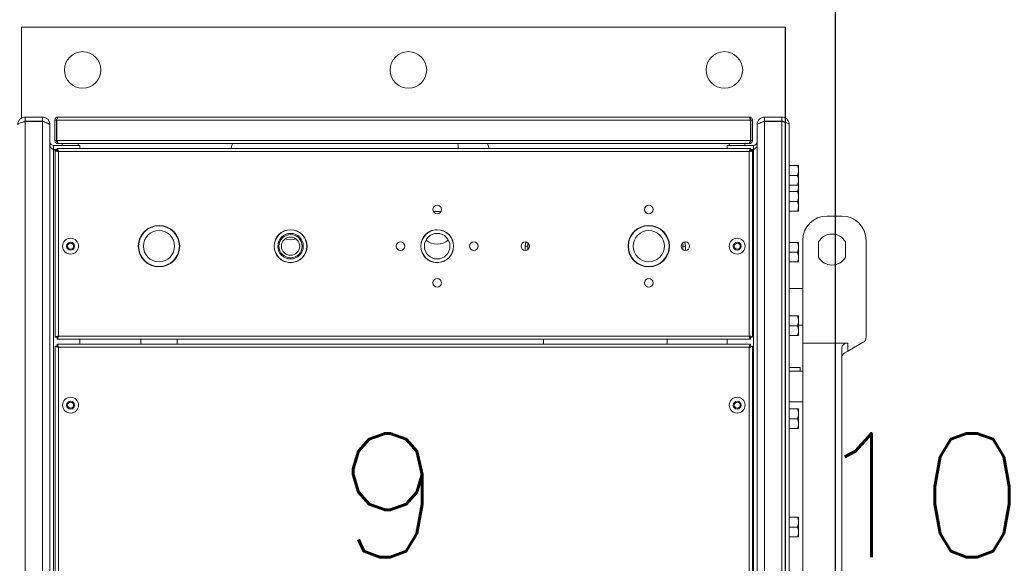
# Model space of a CAD drawing. Extents: x -118.2 to -44.5, y -40.2 to 1.8.
# Tile 45 of 56: x -82.313 to -81.517, y -18.381 to -17.942. Entities that reach past the tile are written whole.
import ezdxf
from ezdxf.enums import TextEntityAlignment as Align

# ---------------------------------------------------------------- set-up
doc = ezdxf.new("R2010")
doc.units = 0
doc.header["$MEASUREMENT"] = 0
doc.layers.add('CIRCUITOS', color=2, linetype='Continuous')
doc.layers.add('PAREDES', color=8, linetype='Continuous')
doc.styles.add('ROMANS', font='romans')

# ---------------------------------------------------------------- blocks, each defined once
blk = doc.blocks.new('LS-19')
for p, q in [((-133.17543, 58.00436), (-133.17543, 59.66996)), ((-133.21591, 58.0947), (-133.21591, 59.18469))]:
    blk.add_line(p, q)
at = {"linetype": 'Continuous', "lineweight": 15}
for p, q in [((-133.21591, 59.18469), (-133.83397, 59.18469)), ((-133.83397, 59.18469), (-133.83397, 59.11115)), ((-133.21591, 59.11124), (-133.21591, 59.18469)), ((-133.83101, 59.11202), (-133.83101, 59.10887)), ((-133.83101, 59.11202), (-133.81719, 59.11202)), ((-133.83101, 59.10887), (-133.81719, 59.10887)), ((-133.83101, 58.17087), (-133.83101, 59.10852)), ((-133.83101, 59.10852), (-133.81719, 59.10852)), ((-133.81719, 59.10887), (-133.81719, 59.11202)), ((-133.81719, 58.17087), (-133.81719, 59.10852)), ((-133.80712, 59.10946), (-133.80583, 59.10946)), ((-133.80712, 59.10946), (-133.80712, 59.09317)), ((-133.80583, 59.10946), (-133.80583, 59.09317)), ((-133.80548, 59.10946), (-133.2442, 59.10946)), ((-133.80548, 59.10946), (-133.80548, 59.09317)), ((-133.80455, 59.11202), (-133.24513, 59.11202)), ((-133.2442, 59.10946), (-133.2442, 59.09317)), ((-133.24256, 59.10946), (-133.24385, 59.10946)), ((-133.24385, 59.10946), (-133.24385, 59.09317)), ((-133.24256, 59.10946), (-133.24256, 59.09317)), ((-133.23269, 59.10887), (-133.23269, 59.11202)), ((-133.21887, 59.11202), (-133.23269, 59.11202)), ((-133.21887, 59.10887), (-133.23269, 59.10887)), ((-133.23269, 59.10852), (-133.23269, 58.17087)), ((-133.21887, 59.10852), (-133.23269, 59.10852)), ((-133.21887, 59.11202), (-133.21887, 59.10887)), ((-133.21887, 59.10852), (-133.21887, 58.17087)), ((-133.81107, 59.10555), (-133.81107, 59.1059)), ((-133.81107, 58.17384), (-133.81107, 59.10555)), ((-133.23881, 59.1059), (-133.23861, 59.1059)), ((-133.23881, 59.1059), (-133.23881, 59.10555)), ((-133.23881, 59.10555), (-133.23881, 58.17384)), ((-133.21275, 59.1059), (-133.21275, 58.17349)), ((-133.80583, 59.09317), (-133.80712, 59.09317)), ((-133.80548, 59.09317), (-133.2442, 59.09317)), ((-133.24385, 59.09317), (-133.24256, 59.09317)), ((-133.8081, 59.08596), (-133.8081, 59.08912)), ((-133.8081, 59.08912), (-133.78688, 59.08912)), ((-133.8081, 59.08596), (-133.80509, 59.08596)), ((-133.8081, 58.19378), (-133.8081, 59.08561)), ((-133.8081, 59.08561), (-133.80509, 59.08561)), ((-133.80672, 59.08502), (-133.80672, 58.93406)), ((-133.80672, 59.08502), (-133.80544, 59.08502)), ((-133.2442, 59.08665), (-133.80509, 59.08665)), ((-133.80509, 59.08665), (-133.80509, 59.08537)), ((-133.80455, 59.0906), (-133.80455, 59.09085)), ((-133.80455, 59.0906), (-133.8042, 59.0906)), ((-133.8042, 59.0906), (-133.24548, 59.0906)), ((-133.80415, 59.08408), (-133.80415, 58.935)), ((-133.24513, 59.08408), (-133.80415, 59.08408)), ((-133.80119, 59.0906), (-133.80119, 59.08912)), ((-133.78836, 59.08912), (-133.78836, 59.0906)), ((-133.78688, 59.08665), (-133.78688, 59.08912)), ((-133.66443, 59.08665), (-133.66401, 59.08836)), ((-133.66401, 59.08836), (-133.6633, 59.0906)), ((-133.48078, 59.08911), (-133.48107, 59.0906)), ((-133.48061, 59.08665), (-133.48078, 59.08911)), ((-133.45616, 59.08836), (-133.45688, 59.0906)), ((-133.45574, 59.08665), (-133.45616, 59.08836)), ((-133.24177, 59.08912), (-133.263, 59.08912)), ((-133.263, 59.08665), (-133.263, 59.08912)), ((-133.26152, 59.0906), (-133.26152, 59.08912)), ((-133.24869, 59.08912), (-133.24869, 59.0906)), ((-133.24548, 59.0906), (-133.24513, 59.0906)), ((-133.24513, 59.0906), (-133.24513, 59.09086)), ((-133.24513, 58.935), (-133.24513, 59.08408)), ((-133.2442, 59.08665), (-133.2442, 59.08537)), ((-133.24177, 59.08596), (-133.2442, 59.08596)), ((-133.24177, 59.08561), (-133.2442, 59.08561)), ((-133.24256, 59.08502), (-133.24385, 59.08502)), ((-133.24256, 58.93406), (-133.24256, 59.08502)), ((-133.24177, 59.08596), (-133.24177, 59.08912)), ((-133.24177, 59.08596), (-133.24109, 59.08608)), ((-133.24177, 59.08561), (-133.24177, 58.19378)), ((-133.21275, 59.07284), (-133.20605, 59.07284)), ((-133.20534, 59.07284), (-133.20534, 59.06889)), ((-133.20534, 59.06889), (-133.20534, 59.061)), ((-133.21275, 59.06494), (-133.20605, 59.06494)), ((-133.20534, 59.061), (-133.20534, 59.05705)), ((-133.21275, 59.05705), (-133.20605, 59.05705)), ((-133.21275, 59.05182), (-133.20605, 59.05182)), ((-133.20547, 59.05705), (-133.20534, 59.05575)), ((-133.20534, 59.05707), (-133.20534, 59.05575)), ((-133.20534, 59.05575), (-133.20534, 59.05181)), ((-133.20534, 59.05182), (-133.20534, 59.04787)), ((-133.21275, 59.04392), (-133.20605, 59.04392)), ((-133.20534, 59.04787), (-133.20534, 59.03997)), ((-133.21275, 59.03602), (-133.20605, 59.03602)), ((-133.20534, 59.03997), (-133.20534, 59.03602)), ((-133.18214, 59.03205), (-133.17029, 59.03205)), ((-133.50901, 59.0147), (-133.50891, 59.01457)), ((-133.20189, 58.92937), (-133.20189, 59.0123)), ((-133.15054, 59.0123), (-133.15054, 58.93419)), ((-133.4264, 59.00766), (-133.42621, 59.00959)), ((-133.4264, 59.00421), (-133.4264, 59.00766)), ((-133.42443, 59.00766), (-133.4264, 59.00766)), ((-133.42621, 59.00959), (-133.4258, 59.01107)), ((-133.42428, 59.00921), (-133.42443, 59.00766)), ((-133.42443, 59.00766), (-133.42443, 59.00483)), ((-133.42402, 59.01017), (-133.42428, 59.00921)), ((-133.29899, 59.00921), (-133.29925, 59.01017)), ((-133.29884, 59.00766), (-133.29899, 59.00921)), ((-133.29884, 59.00766), (-133.29687, 59.00766)), ((-133.29884, 59.00483), (-133.29884, 59.00766)), ((-133.29747, 59.01107), (-133.29706, 59.00959)), ((-133.29706, 59.00959), (-133.29687, 59.00766)), ((-133.29687, 59.00766), (-133.29687, 59.00421)), ((-133.21275, 59.01068), (-133.20605, 59.01068)), ((-133.20534, 59.01068), (-133.20534, 59.00673)), ((-133.20534, 59.00673), (-133.20534, 58.99883)), ((-133.18905, 58.99863), (-133.18905, 59.01117)), ((-133.16733, 59.01117), (-133.16733, 58.99863)), ((-133.21275, 59.00278), (-133.20605, 59.00278)), ((-133.20534, 58.99883), (-133.20534, 58.99488)), ((-133.21275, 58.99488), (-133.20605, 58.99488)), ((-133.20189, 58.97331), (-133.21275, 58.97331)), ((-133.21275, 58.95123), (-133.20605, 58.95123)), ((-133.20534, 58.95123), (-133.20534, 58.94728)), ((-133.21275, 58.94333), (-133.20605, 58.94333)), ((-133.20534, 58.94728), (-133.20534, 58.93938)), ((-133.20534, 58.94369), (-133.20189, 58.94369)), ((-133.80672, 58.93406), (-133.80544, 58.93406)), ((-133.80509, 58.93243), (-133.80509, 58.93371)), ((-133.80509, 58.93243), (-133.2442, 58.93243)), ((-133.80415, 58.935), (-133.24513, 58.935)), ((-133.78688, 58.93243), (-133.78688, 58.92848)), ((-133.73761, 58.93243), (-133.73761, 58.92848)), ((-133.70799, 58.92848), (-133.70799, 58.93243)), ((-133.41159, 58.93243), (-133.41159, 58.92848)), ((-133.31168, 58.92848), (-133.31168, 58.93243)), ((-133.263, 58.92848), (-133.263, 58.93243)), ((-133.2442, 58.93243), (-133.2442, 58.93371)), ((-133.24256, 58.93406), (-133.24385, 58.93406)), ((-133.21275, 58.93543), (-133.20605, 58.93543)), ((-133.20534, 58.93938), (-133.20534, 58.93543)), ((-133.80672, 58.92685), (-133.80672, 58.19417)), ((-133.80672, 58.92685), (-133.80544, 58.92685)), ((-133.80509, 58.92848), (-133.80509, 58.9272)), ((-133.2442, 58.92848), (-133.80509, 58.92848)), ((-133.80415, 58.92591), (-133.80415, 58.19511)), ((-133.24513, 58.92591), (-133.80415, 58.92591)), ((-133.24513, 58.19511), (-133.24513, 58.92591)), ((-133.2442, 58.92848), (-133.2442, 58.9272)), ((-133.24256, 58.92685), (-133.24385, 58.92685)), ((-133.24256, 58.19417), (-133.24256, 58.92685)), ((-133.16617, 58.92937), (-133.20189, 58.92937)), ((-133.20189, 58.92937), (-133.20189, 58.37388)), ((-133.17029, 58.92511), (-133.17029, 58.32444)), ((-133.16617, 58.92937), (-133.16535, 58.92937)), ((-133.15301, 58.92992), (-133.16535, 58.92279)), ((-133.16535, 58.92937), (-133.16535, 58.92279)), ((-133.16535, 58.92279), (-133.16782, 58.92137)), ((-133.20386, 58.90962), (-133.21275, 58.90962)), ((-133.20386, 58.90666), (-133.20386, 58.90962)), ((-133.20189, 58.90666), (-133.21275, 58.90666)), ((-133.20189, 58.88187), (-133.21275, 58.88187)), ((-133.21275, 58.87607), (-133.20605, 58.87607)), ((-133.20534, 58.87607), (-133.20534, 58.87212)), ((-133.21275, 58.86817), (-133.20605, 58.86817)), ((-133.20534, 58.87212), (-133.20534, 58.86422)), ((-133.21275, 58.86027), (-133.20605, 58.86027)), ((-133.20534, 58.86422), (-133.20534, 58.86027)), ((-133.21275, 58.78848), (-133.20605, 58.78848)), ((-133.20534, 58.78848), (-133.20534, 58.78453)), ((-133.21275, 58.78058), (-133.20605, 58.78058)), ((-133.20534, 58.78453), (-133.20534, 58.77663)), ((-133.21275, 58.77268), (-133.20605, 58.77268)), ((-133.20534, 58.77663), (-133.20534, 58.77268))]:
    blk.add_line(p, q, dxfattribs=at)
for centre, radius in [((-133.78461, 59.15014), 0.01481), ((-133.52099, 59.15014), 0.01481), ((-133.26527, 59.15014), 0.01481), ((-133.49769, 59.03728), 0.00346), ((-133.32649, 59.03728), 0.00346), ((-133.7228, 59.00766), 0.01678), ((-133.7228, 59.00766), 0.01649), ((-133.7228, 59.00766), 0.01264), ((-133.61637, 59.00766), 0.01333), ((-133.61637, 59.00766), 0.01318), ((-133.49769, 59.00766), 0.01333), ((-133.49769, 59.00766), 0.01318), ((-133.32649, 59.00766), 0.01678), ((-133.32649, 59.00766), 0.01649), ((-133.32649, 59.00766), 0.01264), ((-133.79438, 59.00766), 0.00642), ((-133.61637, 59.00766), 0.01035), ((-133.61637, 59.00766), 0.00938), ((-133.61637, 59.00766), 0.0074), ((-133.49769, 59.00766), 0.01035), ((-133.25491, 59.00766), 0.00642), ((-133.79438, 59.00766), 0.00321), ((-133.79438, 59.00766), 0.00247), ((-133.52731, 59.00766), 0.00346), ((-133.46807, 59.00766), 0.00346), ((-133.4264, 59.00766), 0.00346), ((-133.29687, 59.00766), 0.00346), ((-133.25491, 59.00766), 0.00321), ((-133.25491, 59.00766), 0.00247), ((-133.49769, 58.97804), 0.00346), ((-133.32649, 58.97804), 0.00346), ((-133.79438, 58.87911), 0.00642), ((-133.25491, 58.87911), 0.00642), ((-133.79438, 58.87911), 0.00321), ((-133.79438, 58.87911), 0.00247), ((-133.25491, 58.87911), 0.00321), ((-133.25491, 58.87911), 0.00247)]:
    blk.add_circle(centre, radius, dxfattribs=at)
for centre, radius, start, end in [((-133.49789, 59.01592), 0.01988, 80.78243, 98.15733), ((-133.18214, 59.0123), 0.01975, 90, 180), ((-133.17029, 59.0123), 0.01975, 0, 90), ((-133.49789, 59.00766), 0.01318, 89.56826, 138.30584), ((-133.61637, 59.0233), 0.0106, 245.63242, 294.36758), ((-133.49789, 59.02393), 0.01456, 231.98034, 309.44273), ((-133.17819, 59.0049), 0.01254, 29.98667, 150.01333), ((-133.49789, 59.00766), 0.01318, 221.69406, 270.43148), ((-133.17819, 59.0049), 0.01254, 209.98667, 330.01333), ((-133.15548, 58.93419), 0.00494, 300, 0), ((-133.16535, 58.91709), 0.00494, 120, 180)]:
    blk.add_arc(centre, radius, start, end, dxfattribs=at)
for points, knots in [([(-133.83101, 59.11202), (-133.83172, 59.11195), (-133.83315, 59.11181), (-133.83503, 59.11068), (-133.83642, 59.10902), (-133.83706, 59.10732), (-133.83711, 59.10625), (-133.83713, 59.1059)], [0, 0, 0, 0, 0.222503, 0.445032, 0.667561, 0.890089, 1, 1, 1, 1]), ([(-133.83713, 59.1059), (-133.83706, 59.1061), (-133.83691, 59.10648), (-133.83578, 59.10707), (-133.83413, 59.10765), (-133.83242, 59.10813), (-133.83136, 59.10842), (-133.83101, 59.10852)], [0, 0, 0, 0, 0.2225029, 0.4450317, 0.6675605, 0.8900892, 1, 1, 1, 1]), ([(-133.83101, 59.10887), (-133.83146, 59.10881), (-133.83229, 59.10871), (-133.83291, 59.10816), (-133.83319, 59.1079)], [0, 0, 0, 0, 0.538247, 1, 1, 1, 1]), ([(-133.81107, 59.1059), (-133.81114, 59.10662), (-133.81129, 59.10806), (-133.81244, 59.10996), (-133.81412, 59.11135), (-133.81582, 59.11196), (-133.81686, 59.11201), (-133.81719, 59.11202)], [0, 0, 0, 0, 0.224682, 0.449398, 0.674115, 0.898832, 1, 1, 1, 1]), ([(-133.815, 59.10783), (-133.81506, 59.10792), (-133.81534, 59.10834), (-133.81614, 59.10875), (-133.81686, 59.10883), (-133.81719, 59.10887)], [0, 0, 0, 0, 0.132094, 0.602073, 1, 1, 1, 1]), ([(-133.81719, 59.10852), (-133.81683, 59.10841), (-133.81611, 59.10818), (-133.81507, 59.10785), (-133.81408, 59.10752), (-133.8132, 59.10719), (-133.81244, 59.10685), (-133.81183, 59.10652), (-133.81138, 59.10619), (-133.81116, 59.10592), (-133.81108, 59.1057), (-133.81107, 59.1056), (-133.81107, 59.10555)], [0, 0, 0, 0, 0.110768, 0.224746, 0.335531, 0.449528, 0.560312, 0.674309, 0.785093, 0.89909, 0.949401, 1, 1, 1, 1]), ([(-133.80455, 59.11202), (-133.80485, 59.11199), (-133.80544, 59.11193), (-133.80622, 59.11147), (-133.8068, 59.11079), (-133.80708, 59.11007), (-133.80711, 59.10962), (-133.80712, 59.10946)], [0, 0, 0, 0, 0.2203978, 0.4408147, 0.6612317, 0.8816486, 1, 1, 1, 1]), ([(-133.80523, 59.11052), (-133.80529, 59.11049), (-133.8055, 59.11037), (-133.80573, 59.11003), (-133.80583, 59.10969), (-133.80583, 59.10949), (-133.80583, 59.10946)], [0, 0, 0, 0, 0.177543, 0.547749, 0.917955, 1, 1, 1, 1]), ([(-133.80548, 59.10946), (-133.80542, 59.10975), (-133.80528, 59.11035), (-133.80507, 59.11113), (-133.80487, 59.11171), (-133.80469, 59.11199), (-133.80459, 59.11202), (-133.80455, 59.11202)], [0, 0, 0, 0, 0.220398, 0.440815, 0.661232, 0.881649, 1, 1, 1, 1]), ([(-133.24513, 59.11202), (-133.24506, 59.11199), (-133.24492, 59.11193), (-133.24472, 59.11147), (-133.24451, 59.11079), (-133.24434, 59.11007), (-133.24423, 59.10962), (-133.2442, 59.10946)], [0, 0, 0, 0, 0.220398, 0.440815, 0.661232, 0.881649, 1, 1, 1, 1]), ([(-133.24256, 59.10946), (-133.24259, 59.10975), (-133.24265, 59.11035), (-133.24312, 59.11113), (-133.2438, 59.11171), (-133.24452, 59.11199), (-133.24497, 59.11202), (-133.24513, 59.11202)], [0, 0, 0, 0, 0.220398, 0.440815, 0.661232, 0.881649, 1, 1, 1, 1]), ([(-133.24385, 59.10946), (-133.24387, 59.10962), (-133.2439, 59.10993), (-133.24413, 59.11032), (-133.24436, 59.11047), (-133.24445, 59.11053)], [0, 0, 0, 0, 0.369869, 0.739739, 1, 1, 1, 1]), ([(-133.23269, 59.11202), (-133.23341, 59.11195), (-133.23485, 59.1118), (-133.23675, 59.11065), (-133.23813, 59.10897), (-133.23875, 59.10727), (-133.2388, 59.10623), (-133.23881, 59.1059)], [0, 0, 0, 0, 0.2246818, 0.4493985, 0.6741154, 0.898832, 1, 1, 1, 1]), ([(-133.23881, 59.10555), (-133.23874, 59.10578), (-133.23859, 59.10622), (-133.23744, 59.10689), (-133.23575, 59.10755), (-133.23405, 59.1081), (-133.23301, 59.10842), (-133.23269, 59.10852)], [0, 0, 0, 0, 0.224682, 0.449398, 0.674115, 0.898832, 1, 1, 1, 1]), ([(-133.23269, 59.10887), (-133.23311, 59.10881), (-133.23391, 59.10869), (-133.2347, 59.10821), (-133.23492, 59.10783), (-133.23494, 59.1078)], [0, 0, 0, 0, 0.494199, 0.9536, 1, 1, 1, 1]), ([(-133.21275, 59.1059), (-133.21282, 59.10662), (-133.21296, 59.10804), (-133.2141, 59.10993), (-133.21575, 59.11131), (-133.21746, 59.11195), (-133.21852, 59.11201), (-133.21887, 59.11202)], [0, 0, 0, 0, 0.222503, 0.445032, 0.667561, 0.890089, 1, 1, 1, 1]), ([(-133.21675, 59.10793), (-133.21679, 59.10799), (-133.21705, 59.10836), (-133.21781, 59.10874), (-133.21853, 59.10883), (-133.21887, 59.10887)], [0, 0, 0, 0, 0.088837, 0.568025, 1, 1, 1, 1]), ([(-133.21887, 59.10852), (-133.21815, 59.10832), (-133.21673, 59.10793), (-133.21484, 59.10735), (-133.21346, 59.10677), (-133.21282, 59.10629), (-133.21276, 59.106), (-133.21275, 59.1059)], [0, 0, 0, 0, 0.222503, 0.445032, 0.667561, 0.890089, 1, 1, 1, 1]), ([(-133.81107, 59.09208), (-133.81101, 59.09166), (-133.81091, 59.09084), (-133.81015, 59.08984), (-133.80916, 59.08922), (-133.80843, 59.08915), (-133.8081, 59.08912)], [0, 0, 0, 0, 0.268593, 0.528552, 0.788484, 1, 1, 1, 1]), ([(-133.80712, 59.09317), (-133.80709, 59.09286), (-133.80702, 59.09226), (-133.80654, 59.09146), (-133.80583, 59.09088), (-133.80511, 59.09063), (-133.80468, 59.09061), (-133.80455, 59.0906)], [0, 0, 0, 0, 0.225341, 0.450723, 0.676104, 0.901486, 1, 1, 1, 1]), ([(-133.80583, 59.09317), (-133.80581, 59.09298), (-133.80576, 59.09263), (-133.80547, 59.09222), (-133.80521, 59.09209), (-133.80511, 59.09204)], [0, 0, 0, 0, 0.3879672, 0.7486164, 1, 1, 1, 1]), ([(-133.8042, 59.0906), (-133.8043, 59.09063), (-133.80449, 59.09069), (-133.80478, 59.09118), (-133.80507, 59.09189), (-133.8053, 59.0926), (-133.80544, 59.09303), (-133.80548, 59.09317)], [0, 0, 0, 0, 0.225341, 0.450723, 0.676104, 0.901486, 1, 1, 1, 1]), ([(-133.2442, 59.09317), (-133.24429, 59.09286), (-133.24449, 59.09226), (-133.24478, 59.09146), (-133.24506, 59.09088), (-133.2453, 59.09063), (-133.24544, 59.09061), (-133.24548, 59.0906)], [0, 0, 0, 0, 0.225341, 0.450723, 0.676104, 0.901486, 1, 1, 1, 1]), ([(-133.24513, 59.0906), (-133.24483, 59.09063), (-133.24422, 59.09069), (-133.24342, 59.09118), (-133.24284, 59.09189), (-133.24259, 59.0926), (-133.24257, 59.09303), (-133.24256, 59.09317)], [0, 0, 0, 0, 0.225341, 0.450723, 0.676104, 0.901486, 1, 1, 1, 1]), ([(-133.24459, 59.09201), (-133.24444, 59.0921), (-133.24415, 59.09227), (-133.24389, 59.09271), (-133.24386, 59.09302), (-133.24385, 59.09317)], [0, 0, 0, 0, 0.346557, 0.700402, 1, 1, 1, 1]), ([(-133.24177, 59.08912), (-133.24136, 59.08917), (-133.24054, 59.08927), (-133.23953, 59.09003), (-133.23892, 59.09102), (-133.23884, 59.09175), (-133.23881, 59.09208)], [0, 0, 0, 0, 0.2685929, 0.5285515, 0.7884844, 1, 1, 1, 1]), ([(-133.8081, 59.08561), (-133.80852, 59.08589), (-133.80934, 59.08645), (-133.81035, 59.08728), (-133.81096, 59.08805), (-133.81103, 59.08855), (-133.81107, 59.08877)], [0, 0, 0, 0, 0.268593, 0.528552, 0.788484, 1, 1, 1, 1]), ([(-133.80672, 59.08502), (-133.80669, 59.08495), (-133.80663, 59.08481), (-133.80617, 59.08461), (-133.80548, 59.0844), (-133.80477, 59.08423), (-133.80431, 59.08412), (-133.80415, 59.08408)], [0, 0, 0, 0, 0.220398, 0.440815, 0.661232, 0.881649, 1, 1, 1, 1]), ([(-133.80544, 59.08502), (-133.80542, 59.08494), (-133.80539, 59.0848), (-133.80512, 59.08457), (-133.80473, 59.08435), (-133.80438, 59.08419), (-133.80419, 59.0841), (-133.80415, 59.08408)], [0, 0, 0, 0, 0.236927, 0.473853, 0.710683, 0.947514, 1, 1, 1, 1]), ([(-133.80415, 59.08408), (-133.80422, 59.08438), (-133.80436, 59.08497), (-133.80457, 59.08576), (-133.80477, 59.08634), (-133.80495, 59.08662), (-133.80505, 59.08664), (-133.80509, 59.08665)], [0, 0, 0, 0, 0.220398, 0.440815, 0.661232, 0.881649, 1, 1, 1, 1]), ([(-133.80415, 59.08408), (-133.80423, 59.08424), (-133.80438, 59.08456), (-133.8046, 59.08497), (-133.80482, 59.08526), (-133.80498, 59.08536), (-133.80507, 59.08537), (-133.80509, 59.08537)], [0, 0, 0, 0, 0.236927, 0.473853, 0.710683, 0.947514, 1, 1, 1, 1]), ([(-133.2442, 59.08665), (-133.24426, 59.08662), (-133.2444, 59.08656), (-133.24461, 59.08609), (-133.24481, 59.08541), (-133.24499, 59.0847), (-133.24509, 59.08424), (-133.24513, 59.08408)], [0, 0, 0, 0, 0.220398, 0.440815, 0.661232, 0.881649, 1, 1, 1, 1]), ([(-133.2442, 59.08537), (-133.24427, 59.08535), (-133.24442, 59.08532), (-133.24464, 59.08505), (-133.24486, 59.08466), (-133.24502, 59.08431), (-133.24511, 59.08412), (-133.24513, 59.08408)], [0, 0, 0, 0, 0.236927, 0.473853, 0.710683, 0.947514, 1, 1, 1, 1]), ([(-133.24513, 59.08408), (-133.24483, 59.08415), (-133.24424, 59.08429), (-133.24346, 59.0845), (-133.24288, 59.0847), (-133.2426, 59.08488), (-133.24257, 59.08498), (-133.24256, 59.08502)], [0, 0, 0, 0, 0.220398, 0.440815, 0.661232, 0.881649, 1, 1, 1, 1]), ([(-133.24513, 59.08408), (-133.24497, 59.08416), (-133.24465, 59.0843), (-133.24424, 59.08453), (-133.24395, 59.08475), (-133.24385, 59.08491), (-133.24385, 59.085), (-133.24385, 59.08502)], [0, 0, 0, 0, 0.236927, 0.473853, 0.710683, 0.947514, 1, 1, 1, 1]), ([(-133.23881, 59.08877), (-133.23886, 59.08849), (-133.23896, 59.08793), (-133.23973, 59.0871), (-133.24072, 59.08633), (-133.24145, 59.08583), (-133.24177, 59.08561)], [0, 0, 0, 0, 0.268593, 0.528552, 0.788484, 1, 1, 1, 1]), ([(-133.20605, 59.07284), (-133.20585, 59.0722), (-133.20545, 59.07091), (-133.20538, 59.06957), (-133.20534, 59.06889)], [0, 0, 0, 0, 0.495458, 1, 1, 1, 1]), ([(-133.20534, 59.07284), (-133.20535, 59.07284), (-133.20539, 59.07284), (-133.20577, 59.07284), (-133.20605, 59.07284)], [0, 0, 0, 0, 0.268631, 1, 1, 1, 1]), ([(-133.20534, 59.06889), (-133.20534, 59.0688), (-133.20535, 59.06809), (-133.2055, 59.06676), (-133.20586, 59.06555), (-133.20605, 59.06494)], [0, 0, 0, 0, 0.070086, 0.530782, 1, 1, 1, 1]), ([(-133.20605, 59.06494), (-133.20585, 59.0643), (-133.20545, 59.06301), (-133.20538, 59.06167), (-133.20534, 59.061)], [0, 0, 0, 0, 0.495458, 1, 1, 1, 1]), ([(-133.20534, 59.061), (-133.20534, 59.0609), (-133.20535, 59.06019), (-133.2055, 59.05886), (-133.20586, 59.05765), (-133.20605, 59.05705)], [0, 0, 0, 0, 0.070086, 0.530782, 1, 1, 1, 1]), ([(-133.20605, 59.05705), (-133.20577, 59.05705), (-133.20539, 59.05705), (-133.20535, 59.05705), (-133.20534, 59.05705)], [0, 0, 0, 0, 0.731369, 1, 1, 1, 1]), ([(-133.20534, 59.05575), (-133.20534, 59.05565), (-133.20535, 59.05494), (-133.2055, 59.05361), (-133.20586, 59.0524), (-133.20605, 59.0518)], [0, 0, 0, 0, 0.070086, 0.530782, 1, 1, 1, 1]), ([(-133.20605, 59.05182), (-133.20585, 59.05117), (-133.20545, 59.04988), (-133.20538, 59.04854), (-133.20534, 59.04787)], [0, 0, 0, 0, 0.495458, 1, 1, 1, 1]), ([(-133.20534, 59.05182), (-133.20535, 59.05182), (-133.20539, 59.05182), (-133.20577, 59.05182), (-133.20605, 59.05182)], [0, 0, 0, 0, 0.268631, 1, 1, 1, 1]), ([(-133.20534, 59.04787), (-133.20534, 59.04777), (-133.20535, 59.04706), (-133.2055, 59.04573), (-133.20586, 59.04452), (-133.20605, 59.04392)], [0, 0, 0, 0, 0.070086, 0.530782, 1, 1, 1, 1]), ([(-133.20605, 59.04392), (-133.20585, 59.04328), (-133.20545, 59.04198), (-133.20538, 59.04064), (-133.20534, 59.03997)], [0, 0, 0, 0, 0.495458, 1, 1, 1, 1]), ([(-133.20534, 59.03997), (-133.20534, 59.03987), (-133.20535, 59.03916), (-133.2055, 59.03783), (-133.20586, 59.03663), (-133.20605, 59.03602)], [0, 0, 0, 0, 0.070086, 0.530782, 1, 1, 1, 1]), ([(-133.20605, 59.03602), (-133.20577, 59.03602), (-133.20539, 59.03602), (-133.20535, 59.03602), (-133.20534, 59.03602)], [0, 0, 0, 0, 0.731369, 1, 1, 1, 1]), ([(-133.20605, 59.01068), (-133.20585, 59.01004), (-133.20545, 59.00874), (-133.20538, 59.0074), (-133.20534, 59.00673)], [0, 0, 0, 0, 0.495458, 1, 1, 1, 1]), ([(-133.20534, 59.01068), (-133.20535, 59.01068), (-133.20539, 59.01068), (-133.20577, 59.01068), (-133.20605, 59.01068)], [0, 0, 0, 0, 0.268631, 1, 1, 1, 1]), ([(-133.20534, 59.00673), (-133.20534, 59.00664), (-133.20535, 59.00593), (-133.2055, 59.00459), (-133.20586, 59.00339), (-133.20605, 59.00278)], [0, 0, 0, 0, 0.070086, 0.530782, 1, 1, 1, 1]), ([(-133.20605, 59.00278), (-133.20585, 59.00214), (-133.20545, 59.00084), (-133.20538, 58.99951), (-133.20534, 58.99883)], [0, 0, 0, 0, 0.495458, 1, 1, 1, 1]), ([(-133.20534, 58.99883), (-133.20534, 58.99874), (-133.20535, 58.99803), (-133.2055, 58.99669), (-133.20586, 58.99549), (-133.20605, 58.99488)], [0, 0, 0, 0, 0.070086, 0.530782, 1, 1, 1, 1]), ([(-133.20605, 58.99488), (-133.20577, 58.99488), (-133.20539, 58.99488), (-133.20535, 58.99488), (-133.20534, 58.99488)], [0, 0, 0, 0, 0.731369, 1, 1, 1, 1]), ([(-133.20605, 58.95123), (-133.20585, 58.95059), (-133.20545, 58.94929), (-133.20538, 58.94796), (-133.20534, 58.94728)], [0, 0, 0, 0, 0.495458, 1, 1, 1, 1]), ([(-133.20534, 58.95123), (-133.20535, 58.95123), (-133.20539, 58.95123), (-133.20577, 58.95123), (-133.20605, 58.95123)], [0, 0, 0, 0, 0.268631, 1, 1, 1, 1]), ([(-133.20534, 58.94728), (-133.20534, 58.94719), (-133.20535, 58.94648), (-133.2055, 58.94514), (-133.20586, 58.94394), (-133.20605, 58.94333)], [0, 0, 0, 0, 0.070086, 0.530782, 1, 1, 1, 1]), ([(-133.20605, 58.94333), (-133.20585, 58.94269), (-133.20545, 58.9414), (-133.20538, 58.94006), (-133.20534, 58.93938)], [0, 0, 0, 0, 0.495458, 1, 1, 1, 1]), ([(-133.80415, 58.935), (-133.80445, 58.93493), (-133.80504, 58.93479), (-133.80583, 58.93459), (-133.80641, 58.93438), (-133.80669, 58.9342), (-133.80671, 58.9341), (-133.80672, 58.93406)], [0, 0, 0, 0, 0.220398, 0.440815, 0.661232, 0.881649, 1, 1, 1, 1]), ([(-133.80415, 58.935), (-133.80431, 58.93492), (-133.80463, 58.93478), (-133.80504, 58.93455), (-133.80533, 58.93433), (-133.80543, 58.93417), (-133.80544, 58.93408), (-133.80544, 58.93406)], [0, 0, 0, 0, 0.236927, 0.473853, 0.710683, 0.947514, 1, 1, 1, 1]), ([(-133.80509, 58.93243), (-133.80502, 58.93246), (-133.80488, 58.93252), (-133.80468, 58.93299), (-133.80447, 58.93367), (-133.8043, 58.93439), (-133.80419, 58.93484), (-133.80415, 58.935)], [0, 0, 0, 0, 0.220398, 0.440815, 0.661232, 0.881649, 1, 1, 1, 1]), ([(-133.80509, 58.93371), (-133.80502, 58.93373), (-133.80487, 58.93377), (-133.80465, 58.93403), (-133.80442, 58.93442), (-133.80426, 58.93477), (-133.80417, 58.93496), (-133.80415, 58.935)], [0, 0, 0, 0, 0.236927, 0.473853, 0.710683, 0.947514, 1, 1, 1, 1]), ([(-133.24256, 58.93406), (-133.24259, 58.93413), (-133.24265, 58.93427), (-133.24312, 58.93447), (-133.2438, 58.93468), (-133.24452, 58.93486), (-133.24497, 58.93496), (-133.24513, 58.935)], [0, 0, 0, 0, 0.220398, 0.440815, 0.661232, 0.881649, 1, 1, 1, 1]), ([(-133.24385, 58.93406), (-133.24386, 58.93414), (-133.2439, 58.93428), (-133.24417, 58.93451), (-133.24455, 58.93473), (-133.2449, 58.93489), (-133.2451, 58.93498), (-133.24513, 58.935)], [0, 0, 0, 0, 0.236927, 0.473853, 0.710683, 0.947514, 1, 1, 1, 1]), ([(-133.24513, 58.935), (-133.24506, 58.9347), (-133.24492, 58.93411), (-133.24472, 58.93332), (-133.24451, 58.93274), (-133.24434, 58.93246), (-133.24423, 58.93244), (-133.2442, 58.93243)], [0, 0, 0, 0, 0.220398, 0.440815, 0.661232, 0.881649, 1, 1, 1, 1]), ([(-133.24513, 58.935), (-133.24506, 58.93484), (-133.24491, 58.93452), (-133.24469, 58.93411), (-133.24447, 58.93382), (-133.2443, 58.93372), (-133.24421, 58.93371), (-133.2442, 58.93371)], [0, 0, 0, 0, 0.236927, 0.473853, 0.710683, 0.947514, 1, 1, 1, 1]), ([(-133.20534, 58.93938), (-133.20534, 58.93929), (-133.20535, 58.93858), (-133.2055, 58.93724), (-133.20586, 58.93604), (-133.20605, 58.93543)], [0, 0, 0, 0, 0.070086, 0.530782, 1, 1, 1, 1]), ([(-133.20605, 58.93543), (-133.20577, 58.93543), (-133.20539, 58.93543), (-133.20535, 58.93543), (-133.20534, 58.93543)], [0, 0, 0, 0, 0.731369, 1, 1, 1, 1]), ([(-133.80672, 58.92685), (-133.80669, 58.92678), (-133.80663, 58.92664), (-133.80617, 58.92644), (-133.80548, 58.92623), (-133.80477, 58.92606), (-133.80431, 58.92595), (-133.80415, 58.92591)], [0, 0, 0, 0, 0.220398, 0.440815, 0.661232, 0.881649, 1, 1, 1, 1]), ([(-133.80544, 58.92685), (-133.80542, 58.92677), (-133.80539, 58.92663), (-133.80512, 58.92641), (-133.80473, 58.92618), (-133.80438, 58.92602), (-133.80419, 58.92593), (-133.80415, 58.92591)], [0, 0, 0, 0, 0.236927, 0.473853, 0.710683, 0.947514, 1, 1, 1, 1]), ([(-133.80415, 58.92591), (-133.80422, 58.92621), (-133.80436, 58.9268), (-133.80457, 58.92759), (-133.80477, 58.92817), (-133.80495, 58.92845), (-133.80505, 58.92847), (-133.80509, 58.92848)], [0, 0, 0, 0, 0.220398, 0.440815, 0.661232, 0.881649, 1, 1, 1, 1]), ([(-133.80415, 58.92591), (-133.80423, 58.92607), (-133.80438, 58.92639), (-133.8046, 58.9268), (-133.80482, 58.92709), (-133.80498, 58.92719), (-133.80507, 58.9272), (-133.80509, 58.9272)], [0, 0, 0, 0, 0.236927, 0.473853, 0.710683, 0.947514, 1, 1, 1, 1]), ([(-133.2442, 58.92848), (-133.24426, 58.92845), (-133.2444, 58.92839), (-133.24461, 58.92793), (-133.24481, 58.92724), (-133.24499, 58.92653), (-133.24509, 58.92607), (-133.24513, 58.92591)], [0, 0, 0, 0, 0.220398, 0.440815, 0.661232, 0.881649, 1, 1, 1, 1]), ([(-133.2442, 58.9272), (-133.24427, 58.92718), (-133.24442, 58.92715), (-133.24464, 58.92688), (-133.24486, 58.92649), (-133.24502, 58.92614), (-133.24511, 58.92595), (-133.24513, 58.92591)], [0, 0, 0, 0, 0.236927, 0.473853, 0.710683, 0.947514, 1, 1, 1, 1]), ([(-133.24513, 58.92591), (-133.24483, 58.92598), (-133.24424, 58.92612), (-133.24346, 58.92633), (-133.24288, 58.92653), (-133.2426, 58.92671), (-133.24257, 58.92681), (-133.24256, 58.92685)], [0, 0, 0, 0, 0.220398, 0.440815, 0.661232, 0.881649, 1, 1, 1, 1]), ([(-133.24513, 58.92591), (-133.24497, 58.92599), (-133.24465, 58.92614), (-133.24424, 58.92636), (-133.24395, 58.92658), (-133.24385, 58.92674), (-133.24385, 58.92683), (-133.24385, 58.92685)], [0, 0, 0, 0, 0.236927, 0.473853, 0.710683, 0.947514, 1, 1, 1, 1]), ([(-133.17029, 58.92511), (-133.17022, 58.92567), (-133.1701, 58.92672), (-133.16913, 58.92803), (-133.16788, 58.9289), (-133.16683, 58.92926), (-133.16627, 58.92935), (-133.16617, 58.92937)], [0, 0, 0, 0, 0.303577, 0.57954, 0.790069, 0.962394, 1, 1, 1, 1]), ([(-133.20605, 58.87607), (-133.20585, 58.87543), (-133.20545, 58.87413), (-133.20538, 58.87279), (-133.20534, 58.87212)], [0, 0, 0, 0, 0.495458, 1, 1, 1, 1]), ([(-133.20534, 58.87607), (-133.20535, 58.87607), (-133.20539, 58.87607), (-133.20577, 58.87607), (-133.20605, 58.87607)], [0, 0, 0, 0, 0.268631, 1, 1, 1, 1]), ([(-133.20534, 58.87212), (-133.20534, 58.87203), (-133.20535, 58.87132), (-133.2055, 58.86998), (-133.20586, 58.86878), (-133.20605, 58.86817)], [0, 0, 0, 0, 0.070086, 0.530782, 1, 1, 1, 1]), ([(-133.20605, 58.86817), (-133.20585, 58.86753), (-133.20545, 58.86623), (-133.20538, 58.8649), (-133.20534, 58.86422)], [0, 0, 0, 0, 0.495458, 1, 1, 1, 1]), ([(-133.20534, 58.86422), (-133.20534, 58.86413), (-133.20535, 58.86342), (-133.2055, 58.86208), (-133.20586, 58.86088), (-133.20605, 58.86027)], [0, 0, 0, 0, 0.070086, 0.530782, 1, 1, 1, 1]), ([(-133.20605, 58.86027), (-133.20577, 58.86027), (-133.20539, 58.86027), (-133.20535, 58.86027), (-133.20534, 58.86027)], [0, 0, 0, 0, 0.731369, 1, 1, 1, 1]), ([(-133.20605, 58.78848), (-133.20585, 58.78784), (-133.20545, 58.78654), (-133.20538, 58.7852), (-133.20534, 58.78453)], [0, 0, 0, 0, 0.495458, 1, 1, 1, 1]), ([(-133.20534, 58.78848), (-133.20535, 58.78848), (-133.20539, 58.78848), (-133.20577, 58.78848), (-133.20605, 58.78848)], [0, 0, 0, 0, 0.268631, 1, 1, 1, 1]), ([(-133.20534, 58.78453), (-133.20534, 58.78444), (-133.20535, 58.78373), (-133.2055, 58.78239), (-133.20586, 58.78119), (-133.20605, 58.78058)], [0, 0, 0, 0, 0.070086, 0.530782, 1, 1, 1, 1]), ([(-133.20605, 58.78058), (-133.20585, 58.77994), (-133.20545, 58.77864), (-133.20538, 58.77731), (-133.20534, 58.77663)], [0, 0, 0, 0, 0.495458, 1, 1, 1, 1]), ([(-133.20534, 58.77663), (-133.20534, 58.77654), (-133.20535, 58.77583), (-133.2055, 58.77449), (-133.20586, 58.77329), (-133.20605, 58.77268)], [0, 0, 0, 0, 0.070086, 0.530782, 1, 1, 1, 1]), ([(-133.20605, 58.77268), (-133.20577, 58.77268), (-133.20539, 58.77268), (-133.20535, 58.77268), (-133.20534, 58.77268)], [0, 0, 0, 0, 0.731369, 1, 1, 1, 1])]:
    blk.add_open_spline(points, degree=3, knots=knots, dxfattribs=at)

msp = doc.modelspace()

# ---------------------------------------------------------------- block references
at = {"layer": 'PAREDES', "lineweight": -3}
msp.add_blockref('LS-19', (51.52206, -77.1323), dxfattribs=at)

# ---------------------------------------------------------------- texts
at = {"layer": 'CIRCUITOS', "style": 'ROMANS'}
for s, p in [('9', (-82.01356, -18.37599)), ('10', (-81.58572, -18.37599))]:
    msp.add_text(s, height=0.1, dxfattribs=at).set_placement(p, align=Align.CENTER)

doc.saveas('drawing.dxf')
